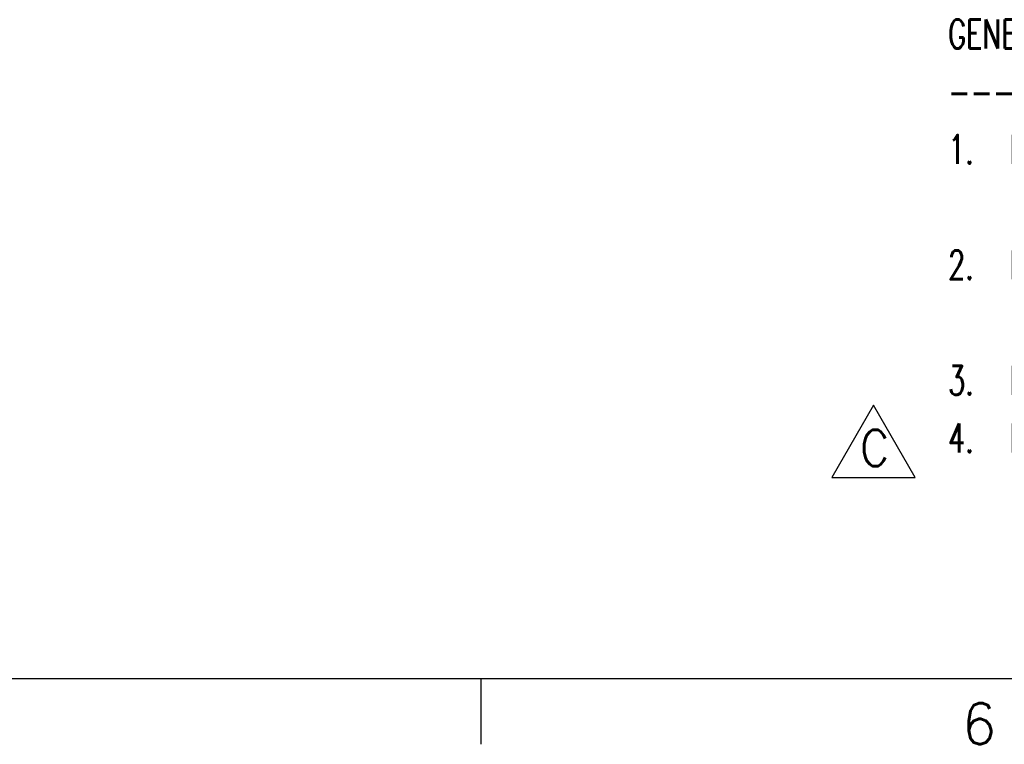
# Model space of a CAD drawing. Header units: inches. Extents: x -129 to 664, y -381 to 179.
# Tile 41 of 109: x 28 to 123, y -381 to -311. Entities that reach past the tile are written whole.
import ezdxf

# ---------------------------------------------------------------- set-up
doc = ezdxf.new("R2010")
doc.units = ezdxf.units.IN
doc.layers.add('1', color=7, linetype='Continuous')
doc.styles.add('CONVERTER_1', font='txt.shx', dxfattribs={"width": 0.9})
doc.styles.add('CONVERTER_14', font='txt.shx', dxfattribs={"width": 0.97875})
doc.styles.add('CONVERTER_7', font='txt.shx', dxfattribs={"width": 0.6955})

# ---------------------------------------------------------------- blocks, each defined once
blk = doc.blocks.new('REVC__1', base_point=(106.577, -355))
at = {"layer": '1', "color": 3, "linetype": 'Continuous'}
for p, q in [((110.619, -348), (106.577, -355)), ((114.66, -355), (110.619, -348)), ((106.577, -355), (114.66, -355))]:
    blk.add_line(p, q, dxfattribs=at)
at = {"layer": '1', "color": 3, "style": 'CONVERTER_1', "width": 0.9}
blk.add_text('C', height=3.5, dxfattribs=at).set_placement((109.302, -353.902))
blk = doc.blocks.new('NOTES', base_point=(230.762, -181.264))
at = {"layer": '1', "color": 1, "insert": (117.852, -353.521), "char_height": 2.8, "attachment_point": 7, "line_spacing_factor": 1.20048, "style": 'CONVERTER_7'}
blk.add_mtext('GENERAL NOTES:\\P--------------\\P1.  FOR MORE DETAILED INFORMATION ABOUT PROBE CARD, SEE DRAWINGS D-E7018-96550-1 AND\\P    D-E7018-96560-1\\P2.  FOR MORE DETAILED INFORMATION ABOUT LOAD BOARD, SEE DRAWINGS D-E7018-96551-1 AND\\P    D-E7018-96561-1\\P3.  PC-BOARD THICKNESS FOR HCDPS PINS: 4.5mm +/-0.5mm\\P4.  PC-BOARD THICKNESS FOR HCDPS PINS XL: 8.5mm +/-0.5mm', dxfattribs=at)
blk = doc.blocks.new('HPA1_A', base_point=(-122.38, -374.56))
at = {"layer": '1', "color": 7, "linetype": 'Continuous'}
blk.add_line((657.18, -374.56), (-122.38, -374.56), dxfattribs=at)
at = {"layer": '1', "color": 1, "linetype": 'Continuous'}
blk.add_line((72.51, -374.56), (72.51, -380.91), dxfattribs=at)
at = {"layer": '1'}
blk.add_blockref('NOTES', (230.762, -181.264), dxfattribs=at)
at = {"layer": '1', "color": 7, "insert": (120.858, -380.91), "char_height": 4, "attachment_point": 8, "line_spacing_factor": 1.12545, "style": 'CONVERTER_14'}
blk.add_mtext('6', dxfattribs=at)

msp = doc.modelspace()

# ---------------------------------------------------------------- block references
at = {"layer": '1'}
for name, p in [('HPA1_A', (-122.38, -374.56)), ('REVC__1', (106.577, -355))]:
    msp.add_blockref(name, p, dxfattribs=at)

doc.saveas('drawing.dxf')
